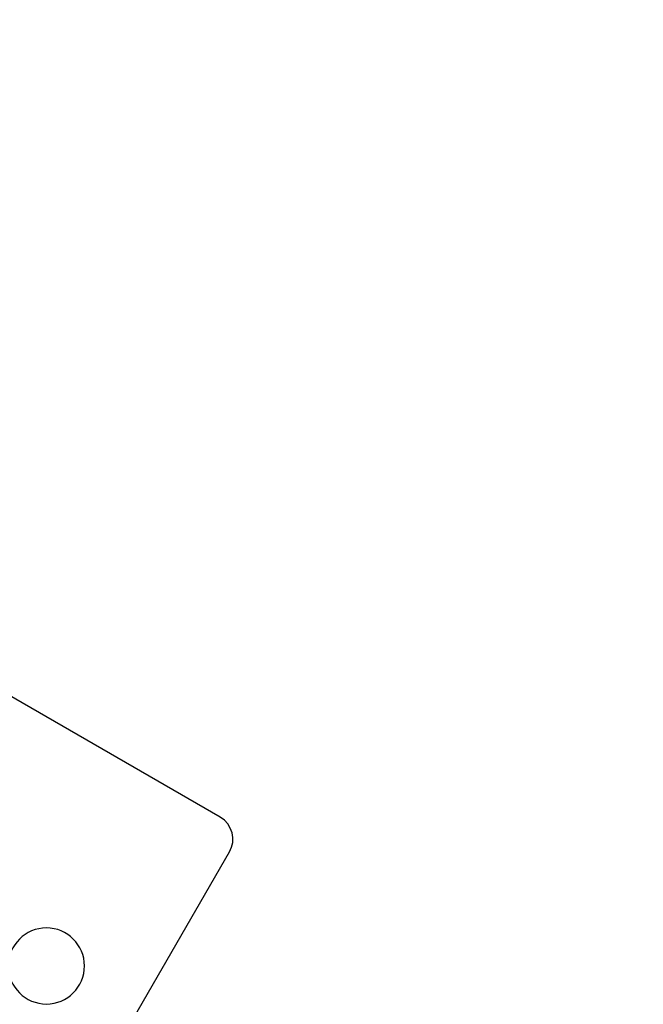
# Model space of a CAD drawing. Header units: inches. Extents: x 1 to 669, y 0 to 417.
# Tile 190 of 256: x 141 to 147, y 389 to 399. Entities that reach past the tile are written whole.
import ezdxf

# ---------------------------------------------------------------- set-up
doc = ezdxf.new("R2010")
doc.units = ezdxf.units.IN
doc.header["$LTSCALE"] = 12
doc.header["$MEASUREMENT"] = 0
doc.header["$PDMODE"] = 1
doc.layers.get('0').update_dxf_attribs({"linetype": 'CONTINUOUS'})
doc.layers.get('Defpoints').update_dxf_attribs({"linetype": 'CONTINUOUS'})
doc.layers.add('D', color=2, linetype='CONTINUOUS')
doc.styles.get("Standard").update_dxf_attribs({"font": 'SIMPLEX.SHX', "width": 0.875})
doc.dimstyles.new('STANDARD$0', dxfattribs={"dimscale": 32, "dimtxt": 0.09375, "dimasz": 0.0625, "dimexe": 0.03125, "dimexo": 0.03125, "dimgap": 0.03125, "dimtad": 1, "dimtih": 1, "dimtoh": 1, "dimdec": 4, "dimzin": 12, "dimdsep": 46, "dimlunit": 5, "dimtxsty": 'Standard', "dimcen": -0.03125, "dimclrd": 256, "dimclre": 256, "dimclrt": 256, "dimadec": 0, "dimazin": 0, "dimtfac": 0.875, "dimtdec": 4, "dimtofl": 0, "dimtmove": 0, "dimatfit": 3, "dimfxl": 1, "dimtolj": 1, "dimtzin": 12, "dimlwd": 13, "dimlwe": 13, "dimarcsym": 0})

# ---------------------------------------------------------------- blocks, each defined once
blk = doc.blocks.new('*D24')
at = {"layer": 'D', "lineweight": 13, "transparency": 16777216}
for p, q in [((121.7396, 407.0897), (174.1585, 407.0897)), ((173.1585, 405.0897), (173.1585, 371.6877)), ((173.1585, 319.1694), (173.1585, 366.6877)), ((121.1511, 317.1694), (174.1585, 317.1694))]:
    blk.add_line(p, q, dxfattribs=at)
at = {"layer": 'D', "transparency": 16777216}
for points in [[(172.8252, 405.0897), (173.4918, 405.0897), (173.1585, 407.0897)], [(172.8252, 319.1694), (173.4918, 319.1694), (173.1585, 317.1694)]]:
    blk.add_solid(points, dxfattribs=at)
at = {"layer": 'Defpoints', "color": 0, "transparency": 16777216}
for p in [(120.7396, 407.0897), (120.1511, 317.1694), (173.1585, 317.1694)]:
    blk.add_point(p, dxfattribs=at)
at = {"layer": 'D', "transparency": 16777216, "insert": (173.1585, 369.1877), "char_height": 3, "attachment_point": 5}
blk.add_mtext('\\A1;90{}{\\C2;%%p1}', dxfattribs=at)

msp = doc.modelspace()

# ---------------------------------------------------------------- linework, layer by layer
at = {"extrusion": (-2.44929e-16, -1, -2.22045e-16)}
for p, q in [((142.82722, 391.05344), (140.72935, 392.26465)), ((141.04373, 387.46434), (142.91873, 390.71194))]:
    msp.add_line(p, q, dxfattribs=at)
at = {"extrusion": (5.43852e-32, 2.22045e-16, -1)}
msp.add_circle((-141.1152, 389.58814), 0.375, dxfattribs=at)
msp.add_arc((142.70222, 390.83694), 0.25, 330, 60)

# ---------------------------------------------------------------- dimensions: what is measured, and where the dimension line sits
at = {"layer": 'D'}
dim = msp.add_linear_dim(base=(173.15851, 317.16945), p1=(120.7396, 407.08975), p2=(120.1511, 317.16945), angle=90, text='<>{}{\\C2;%%p1}', dimstyle='STANDARD$0', override={"dimdec": 1, "dimtp": 1, "dimtm": 1, "dimarcsym": 1}, dxfattribs=at)
dim.commit()
dim.dimension.update_dxf_attribs({"geometry": '*D24', "text_midpoint": (173.15851, 369.18774), "dimtype": 160})

doc.saveas('drawing.dxf')
